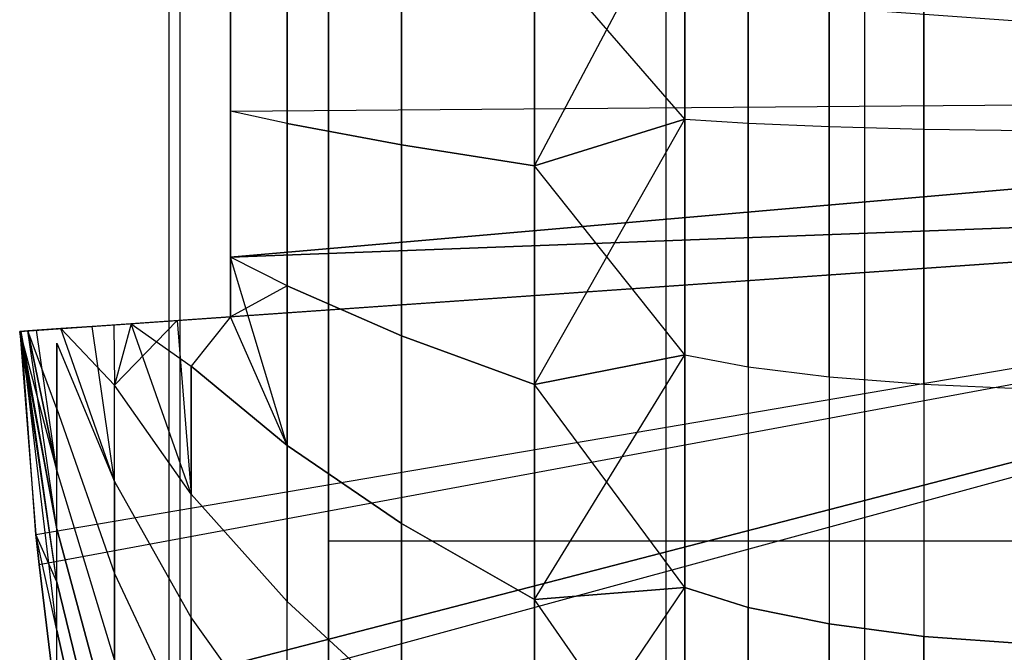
# Model space of a CAD drawing. Extents: x -18 to 18, y -209 to 194.
# Tile 52 of 108: x -16.548 to -15.598, y -45.729 to -45.118. Entities that reach past the tile are written whole.
import ezdxf

# ---------------------------------------------------------------- set-up
doc = ezdxf.new("R2010")
doc.units = 0
doc.header["$LTSCALE"] = 25.4
doc.layers.get('0').update_dxf_attribs({"linetype": 'CONTINUOUS'})

# ---------------------------------------------------------------- blocks, each defined once
blk = doc.blocks.new('PROFILE_FOCUS_15WB_STL')
at = {"color": 0}
for p, q in [((-16.40362, -207, -52.84861), (-16.40362, 191.99998, -52.84861)), ((-16.40362, -207, -52.84861), (-16.40362, 191.99998, -52.84861)), ((-16.39297, -207, -54.34482), (-16.39297, 191.99998, -54.34482)), ((-16.39297, -207, -56.65518), (-16.39297, 191.99998, -56.65518)), ((-16.39297, -207, -54.34482), (-16.39297, 191.99998, -54.34482)), ((-16.39297, -207, -56.65518), (-16.39297, 191.99998, -56.65518)), ((-15.92422, -207, -58.35409), (-15.92422, 191.99998, -58.35409)), ((-15.92422, -207, -58.35409), (-15.92422, 191.99998, -58.35409)), ((-15.73274, -207, -53.84534), (-15.73274, 191.99998, -53.84534)), ((-15.73274, -207, -53.84534), (-15.73274, 191.99998, -53.84534)), ((-15.73274, -207, -57.15466), (-15.73274, 191.99998, -57.15466)), ((-15.73274, -207, -57.15466), (-15.73274, 191.99998, -57.15466)), ((-16.25, -72, -10), (-16.25, 72, -10)), ((-16.25, -72, -10), (-16.25, 72, -10)), ((-16.25, -49.9, -21.1), (-16.25, -13.1, -21.1)), ((-16.25, -49.9, -21.1), (-16.25, -13.1, -21.1)), ((-16.25, -47.9, -33), (-16.25, -15.1, -33)), ((-16.25, -47.9, -33), (-16.25, -15.1, -33)), ((-16.25, -31.1, -21), (-16.25, -50, -21)), ((-16.25, -31.1, -21), (-16.25, -50, -21)), ((-16.25, -45.62094, -28.05442), (-16.25, -44.92556, -28.09492)), ((-16.25, -44.92556, -22.10508), (-16.25, -45.62094, -22.14558)), ((-16.25, -44.92556, -22.10508), (-16.25, -45.62094, -22.14558)), ((-16.25, -45.62094, -28.05442), (-16.25, -44.92556, -28.09492)), ((-15.76716, -45.22123, -22.40072), (-15.76716, -44.97878, -22.40072)), ((-15.76716, -45.22123, -22.40072), (-15.76716, -44.97878, -22.40072)), ((-15.76716, -44.97878, -27.79928), (-15.76716, -45.22123, -27.79928)), ((-15.76716, -44.97878, -27.79928), (-15.76716, -45.22123, -27.79928)), ((-15.6758, -45.22363, -22.34716), (-15.6758, -44.97637, -22.34716)), ((-15.6758, -45.22363, -22.34716), (-15.6758, -44.97637, -22.34716)), ((-15.6758, -44.97637, -27.85284), (-15.6758, -45.22363, -27.85284)), ((-15.6758, -44.97637, -27.85284), (-15.6758, -45.22363, -27.85284)), ((-16.05145, -45.25915, -27.35908), (-15.90635, -44.98587, -27.64129)), ((-16.05145, -45.25915, -27.35908), (-15.90635, -44.98587, -27.64129)), ((-15.90635, -44.98587, -27.64129), (-15.90635, -45.21413, -27.64129)), ((-15.90635, -45.21413, -22.55871), (-15.90635, -44.98587, -22.55871)), ((-15.90635, -45.21413, -22.55871), (-15.90635, -44.98587, -22.55871)), ((-15.90635, -44.98587, -27.64129), (-15.90635, -45.21413, -27.64129)), ((-15.84518, -45.21801, -22.47231), (-15.84518, -44.98199, -22.47231)), ((-15.84518, -45.21801, -22.47231), (-15.84518, -44.98199, -22.47231)), ((-15.84518, -44.98199, -27.7277), (-15.84518, -45.21801, -27.7277)), ((-15.84518, -44.98199, -27.7277), (-15.84518, -45.21801, -27.7277)), ((-16.17945, -45.05365, -27.07672), (-16.17945, -45.23896, -27.07238)), ((-16.17945, -45.23896, -23.12762), (-16.17945, -45.05365, -23.12328)), ((-16.17945, -45.05365, -27.07672), (-16.17945, -45.23896, -27.07238)), ((-16.17945, -45.23896, -23.12762), (-16.17945, -45.05365, -23.12328)), ((-16.05145, -45.04691, -27.36406), (-16.05145, -45.25915, -27.35908)), ((-16.05145, -45.25915, -22.84092), (-16.05145, -45.04691, -22.83594)), ((-16.05145, -45.04691, -27.36406), (-16.05145, -45.25915, -27.35908)), ((-15.90635, -45.21413, -22.55871), (-16.05145, -45.04691, -22.83594)), ((-16.05145, -45.25915, -22.84092), (-16.05145, -45.04691, -22.83594)), ((-15.90635, -45.21413, -22.55871), (-16.05145, -45.04691, -22.83594)), ((-16.34439, -45.20635, -26.60959), (-16.34439, -45.06452, -26.61292)), ((-16.34439, -45.06452, -23.58708), (-16.34439, -45.20635, -23.59041)), ((-16.34439, -45.06452, -23.58708), (-16.34439, -45.20635, -23.59041)), ((-16.34439, -45.06452, -23.58708), (-14.56875, -45.19228, -23.7139)), ((-16.34439, -45.06452, -23.58708), (-14.56875, -45.19228, -23.7139)), ((-16.34439, -45.06452, -26.61292), (-14.56875, -45.19228, -26.4861)), ((-16.34439, -45.06452, -26.61292), (-14.56875, -45.19228, -26.4861)), ((-16.34439, -45.20635, -26.60959), (-16.34439, -45.06452, -26.61292)), ((-16.28988, -45.06055, -26.78219), (-16.28988, -45.21825, -26.7785)), ((-16.28988, -45.21825, -23.4215), (-16.28988, -45.06055, -23.41781)), ((-16.28988, -45.06055, -26.78219), (-16.28988, -45.21825, -26.7785)), ((-16.28988, -45.21825, -23.4215), (-16.28988, -45.06055, -23.41781)), ((-16.34439, -45.34724, -23.607), (-14.56875, -45.19228, -23.7139)), ((-16.34439, -45.20635, -23.59041), (-14.56875, -45.19228, -23.7139)), ((-16.34439, -45.34724, -23.607), (-14.56875, -45.19228, -23.7139)), ((-16.34439, -45.20635, -23.59041), (-14.56875, -45.19228, -23.7139)), ((-14.56875, -45.19228, -26.4861), (-16.34439, -45.34724, -26.593)), ((-16.34439, -45.20635, -26.60959), (-14.56875, -45.19228, -26.4861)), ((-16.34439, -45.20635, -26.60959), (-14.56875, -45.19228, -26.4861)), ((-14.56875, -45.19228, -26.4861), (-16.34439, -45.34724, -26.593)), ((-16.28988, -45.21825, -26.7785), (-16.34439, -45.20635, -26.60959)), ((-16.34439, -45.34724, -26.593), (-16.34439, -45.20635, -26.60959)), ((-16.28988, -45.21825, -26.7785), (-16.34439, -45.20635, -26.60959)), ((-16.28988, -45.21825, -23.4215), (-16.34439, -45.20635, -23.59041)), ((-16.34439, -45.20635, -23.59041), (-16.34439, -45.34724, -23.607)), ((-16.28988, -45.21825, -23.4215), (-16.34439, -45.20635, -23.59041)), ((-16.34439, -45.20635, -23.59041), (-16.34439, -45.34724, -23.607)), ((-16.34439, -45.34724, -26.593), (-16.34439, -45.20635, -26.60959)), ((-16.05145, -45.47, -27.33425), (-15.90635, -45.21413, -27.64129)), ((-16.05145, -45.47, -27.33425), (-15.90635, -45.21413, -27.64129)), ((-16.05145, -45.25915, -27.35908), (-15.90635, -45.21413, -27.64129)), ((-16.05145, -45.25915, -27.35908), (-15.90635, -45.21413, -27.64129)), ((-15.90635, -45.21413, -22.55871), (-16.05145, -45.25915, -22.84092)), ((-15.90635, -45.21413, -22.55871), (-16.05145, -45.25915, -22.84092)), ((-15.90635, -45.21413, -27.64129), (-15.90635, -45.44147, -27.62083)), ((-15.90635, -45.44147, -22.57917), (-15.90635, -45.21413, -22.55871)), ((-15.90635, -45.21413, -22.55871), (-15.84518, -45.21801, -22.47231)), ((-15.90635, -45.21413, -22.55871), (-15.84518, -45.21801, -22.47231)), ((-15.90635, -45.44147, -22.57917), (-15.90635, -45.21413, -22.55871)), ((-15.90635, -45.21413, -27.64129), (-15.90635, -45.44147, -27.62083)), ((-15.90635, -45.21413, -27.64129), (-15.84518, -45.21801, -27.7277)), ((-15.90635, -45.21413, -27.64129), (-15.84518, -45.21801, -27.7277)), ((-16.28988, -45.21825, -26.7785), (-16.28988, -45.37491, -26.76005)), ((-16.28988, -45.37491, -23.43995), (-16.28988, -45.21825, -23.4215)), ((-16.17945, -45.23896, -27.07238), (-16.28988, -45.21825, -26.7785)), ((-16.28988, -45.21825, -26.7785), (-16.28988, -45.37491, -26.76005)), ((-16.17945, -45.23896, -27.07238), (-16.28988, -45.21825, -26.7785)), ((-16.28988, -45.21825, -23.4215), (-16.17945, -45.23896, -23.12762)), ((-16.28988, -45.37491, -23.43995), (-16.28988, -45.21825, -23.4215)), ((-16.28988, -45.21825, -23.4215), (-16.17945, -45.23896, -23.12762)), ((-15.84518, -45.21801, -22.47231), (-15.76716, -45.22123, -22.40072)), ((-15.84518, -45.21801, -22.47231), (-15.76716, -45.22123, -22.40072)), ((-15.84518, -45.21801, -22.47231), (-15.84518, -45.45308, -22.49346)), ((-15.84518, -45.21801, -22.47231), (-15.84518, -45.45308, -22.49346)), ((-15.84518, -45.45308, -27.70654), (-15.84518, -45.21801, -27.7277)), ((-15.84518, -45.21801, -27.7277), (-15.76716, -45.22123, -27.79928)), ((-15.84518, -45.45308, -27.70654), (-15.84518, -45.21801, -27.7277)), ((-15.84518, -45.21801, -27.7277), (-15.76716, -45.22123, -27.79928)), ((-15.76716, -45.22123, -22.40072), (-15.6758, -45.22363, -22.34716)), ((-15.76716, -45.22123, -22.40072), (-15.6758, -45.22363, -22.34716)), ((-15.76716, -45.22123, -22.40072), (-15.76716, -45.4627, -22.42245)), ((-15.76716, -45.22123, -22.40072), (-15.76716, -45.4627, -22.42245)), ((-15.76716, -45.4627, -27.77755), (-15.76716, -45.22123, -27.79928)), ((-15.76716, -45.22123, -27.79928), (-15.6758, -45.22363, -27.85284)), ((-15.76716, -45.4627, -27.77755), (-15.76716, -45.22123, -27.79928)), ((-15.76716, -45.22123, -27.79928), (-15.6758, -45.22363, -27.85284)), ((-15.6758, -45.22363, -22.34716), (-15.57519, -45.22512, -22.31403)), ((-15.6758, -45.22363, -22.34716), (-15.57519, -45.22512, -22.31403)), ((-15.6758, -45.22363, -22.34716), (-15.6758, -45.46989, -22.36932)), ((-15.6758, -45.22363, -22.34716), (-15.6758, -45.46989, -22.36932)), ((-15.6758, -45.46989, -27.83068), (-15.6758, -45.22363, -27.85284)), ((-15.6758, -45.22363, -27.85284), (-15.57519, -45.22512, -27.88597)), ((-15.6758, -45.46989, -27.83068), (-15.6758, -45.22363, -27.85284)), ((-15.6758, -45.22363, -27.85284), (-15.57519, -45.22512, -27.88597)), ((-16.17945, -45.23896, -27.07238), (-16.17945, -45.42304, -27.0507)), ((-16.17945, -45.42304, -23.1493), (-16.17945, -45.23896, -23.12762)), ((-16.05145, -45.25915, -27.35908), (-16.17945, -45.23896, -27.07238)), ((-16.17945, -45.23896, -27.07238), (-16.17945, -45.42304, -27.0507)), ((-16.05145, -45.25915, -27.35908), (-16.17945, -45.23896, -27.07238)), ((-16.17945, -45.23896, -23.12762), (-16.05145, -45.25915, -22.84092)), ((-16.17945, -45.42304, -23.1493), (-16.17945, -45.23896, -23.12762)), ((-16.17945, -45.23896, -23.12762), (-16.05145, -45.25915, -22.84092)), ((-16.05145, -45.25915, -27.35908), (-16.05145, -45.47, -27.33425)), ((-16.05145, -45.47, -22.86575), (-16.05145, -45.25915, -22.84092)), ((-16.05145, -45.25915, -27.35908), (-16.05145, -45.47, -27.33425)), ((-15.90635, -45.44147, -22.57917), (-16.05145, -45.25915, -22.84092)), ((-16.05145, -45.47, -22.86575), (-16.05145, -45.25915, -22.84092)), ((-15.90635, -45.44147, -22.57917), (-16.05145, -45.25915, -22.84092)), ((-16.54779, -45.41896, -24.75875), (-14.56875, -45.28057, -24.89714)), ((-16.54779, -45.41896, -24.75875), (-14.56875, -45.28057, -24.89714)), ((-14.56875, -45.28057, -25.30286), (-16.54636, -45.41886, -25.46244)), ((-14.56875, -45.28057, -25.30286), (-16.54636, -45.41886, -25.46244)), ((-16.53212, -45.61481, -25.44015), (-14.56875, -45.28057, -25.30286)), ((-16.53212, -45.61481, -25.44015), (-14.56875, -45.28057, -25.30286)), ((-16.52917, -45.64384, -24.76005), (-14.56875, -45.28057, -24.89714)), ((-16.52917, -45.64384, -24.76005), (-14.56875, -45.28057, -24.89714)), ((-16.52917, -45.64384, -25.43995), (-14.56875, -45.28057, -25.30286)), ((-16.52917, -45.64384, -25.43995), (-14.56875, -45.28057, -25.30286)), ((-16.51213, -45.78376, -24.75363), (-14.56875, -45.28057, -24.89714)), ((-16.51213, -45.78376, -24.75363), (-14.56875, -45.28057, -24.89714)), ((-14.56875, -45.28057, -25.30286), (-16.51213, -45.78376, -25.44637)), ((-14.56875, -45.28057, -25.30286), (-16.51213, -45.78376, -25.44637)), ((-16.50911, -45.80993, -24.76146), (-14.56875, -45.28057, -24.89714)), ((-16.50911, -45.80993, -24.76146), (-14.56875, -45.28057, -24.89714)), ((-16.50911, -45.80993, -25.43855), (-14.56875, -45.28057, -25.30286)), ((-16.50911, -45.80993, -25.43855), (-14.56875, -45.28057, -25.30286)), ((-14.56875, -45.28057, -23.72262), (-16.34439, -45.40474, -23.61767)), ((-16.34439, -45.34724, -23.607), (-14.56875, -45.28057, -23.72262)), ((-16.34439, -45.34724, -23.607), (-14.56875, -45.28057, -23.72262)), ((-14.56875, -45.28057, -23.72262), (-16.34439, -45.40474, -23.61767)), ((-14.56875, -45.28057, -26.47738), (-16.34439, -45.40474, -26.58233)), ((-14.56875, -45.28057, -26.47738), (-16.34439, -45.40474, -26.58233)), ((-14.56875, -45.28057, -26.47738), (-16.34439, -45.34724, -26.593)), ((-14.56875, -45.28057, -26.47738), (-16.34439, -45.34724, -26.593)), ((-16.28988, -45.37491, -26.76005), (-16.34439, -45.34724, -26.593)), ((-16.28988, -45.37491, -23.43995), (-16.34439, -45.34724, -23.607)), ((-16.28988, -45.52915, -23.47299), (-16.34439, -45.34724, -23.607)), ((-16.28988, -45.37491, -23.43995), (-16.34439, -45.34724, -23.607)), ((-16.34439, -45.34724, -23.607), (-16.34439, -45.40474, -23.61767)), ((-16.34439, -45.40474, -26.58233), (-16.34439, -45.34724, -26.593)), ((-16.28988, -45.37491, -26.76005), (-16.34439, -45.40474, -26.58233)), ((-16.28988, -45.37491, -26.76005), (-16.28988, -45.52915, -26.72701)), ((-16.28988, -45.52915, -23.47299), (-16.28988, -45.37491, -23.43995)), ((-16.17945, -45.42304, -27.0507), (-16.28988, -45.37491, -26.76005)), ((-16.28988, -45.37491, -26.76005), (-16.28988, -45.52915, -26.72701)), ((-16.17945, -45.42304, -27.0507), (-16.28988, -45.37491, -26.76005)), ((-16.28988, -45.37491, -23.43995), (-16.17945, -45.42304, -23.1493)), ((-16.28988, -45.52915, -23.47299), (-16.28988, -45.37491, -23.43995)), ((-16.28988, -45.37491, -23.43995), (-16.17945, -45.42304, -23.1493)), ((-16.34439, -45.40474, -23.61767), (-16.44032, -45.41145, -23.99263)), ((-16.34439, -45.40474, -23.61767), (-16.44032, -45.41145, -23.99263)), ((-16.39582, -45.40833, -26.39574), (-16.34439, -45.40474, -26.58233)), ((-16.34439, -45.40474, -23.61767), (-16.38235, -45.45245, -23.76378)), ((-16.34439, -45.40474, -26.58233), (-16.38235, -45.45245, -26.43622)), ((-16.34439, -45.40474, -23.61767), (-16.38235, -45.45245, -23.76378)), ((-16.28988, -45.52915, -23.47299), (-16.34439, -45.40474, -23.61767)), ((-16.28988, -45.52915, -26.72701), (-16.34439, -45.40474, -26.58233)), ((-16.28988, -45.52915, -26.72701), (-16.34439, -45.40474, -26.58233)), ((-16.50825, -45.41619, -24.37369), (-16.53993, -45.41841, -24.65461)), ((-16.53158, -45.41783, -25.63415), (-16.50825, -45.41619, -25.82631)), ((-16.50825, -45.41619, -25.82631), (-16.45697, -45.41261, -26.12754)), ((-16.47781, -45.41407, -24.18253), (-16.50825, -45.41619, -24.37369)), ((-16.47781, -45.41407, -24.18253), (-16.50825, -45.41619, -24.37369)), ((-16.45652, -45.56368, -24.12885), (-16.50825, -45.41619, -24.37369)), ((-16.45652, -45.56368, -26.07115), (-16.50825, -45.41619, -25.82631)), ((-16.45652, -45.4707, -26.1103), (-16.50825, -45.41619, -25.82631)), ((-16.44032, -45.41145, -23.99263), (-16.47781, -45.41407, -24.18253)), ((-16.45652, -45.56368, -24.12885), (-16.47781, -45.41407, -24.18253)), ((-16.45697, -45.41261, -26.12754), (-16.39582, -45.40833, -26.39574)), ((-16.45697, -45.41261, -26.12754), (-16.39582, -45.40833, -26.39574)), ((-16.45697, -45.41261, -26.12754), (-16.45652, -45.4707, -26.1103)), ((-16.39582, -45.40833, -26.39574), (-16.45652, -45.4707, -26.1103)), ((-16.39582, -45.40833, -26.39574), (-16.45652, -45.4707, -26.1103)), ((-16.44032, -45.41145, -23.99263), (-16.45652, -45.4707, -24.0897)), ((-16.38235, -45.57603, -23.80265), (-16.44032, -45.41145, -23.99263)), ((-16.44032, -45.41145, -23.99263), (-16.38235, -45.45245, -23.76378)), ((-16.44032, -45.41145, -23.99263), (-16.38235, -45.45245, -23.76378)), ((-16.38235, -45.57603, -23.80265), (-16.44032, -45.41145, -23.99263)), ((-16.39582, -45.40833, -26.39574), (-16.38235, -45.57603, -26.39735)), ((-16.53993, -45.41841, -24.65461), (-16.54779, -45.41896, -24.75875)), ((-16.53993, -45.41841, -24.65461), (-16.54779, -45.41896, -24.75875)), ((-16.51213, -45.66071, -24.5774), (-16.54779, -45.41896, -24.75875)), ((-16.54779, -45.41896, -24.75875), (-16.53212, -45.61481, -24.75985)), ((-16.51213, -45.66071, -24.5774), (-16.54779, -45.41896, -24.75875)), ((-16.51213, -45.60931, -24.52719), (-16.54779, -45.41896, -24.75875)), ((-16.54779, -45.41896, -24.75875), (-16.51213, -45.55343, -24.48202)), ((-16.54779, -45.41896, -24.75875), (-16.51213, -45.55343, -24.48202)), ((-16.51213, -45.60931, -24.52719), (-16.54779, -45.41896, -24.75875)), ((-16.54779, -45.41896, -24.75875), (-16.53212, -45.61481, -24.75985)), ((-16.54636, -45.41886, -25.46244), (-16.53993, -45.41841, -25.54539)), ((-16.54636, -45.41886, -25.46244), (-16.53993, -45.41841, -25.54539)), ((-16.51213, -45.60931, -25.6728), (-16.54636, -45.41886, -25.46244)), ((-16.51213, -45.60931, -25.6728), (-16.54636, -45.41886, -25.46244)), ((-16.51213, -45.66071, -25.62259), (-16.54636, -45.41886, -25.46244)), ((-16.51213, -45.66071, -25.62259), (-16.54636, -45.41886, -25.46244)), ((-16.51213, -45.70718, -25.56779), (-16.54636, -45.41886, -25.46244)), ((-16.51213, -45.70718, -25.56779), (-16.54636, -45.41886, -25.46244)), ((-16.53212, -45.61481, -25.44015), (-16.54636, -45.41886, -25.46244)), ((-16.53212, -45.61481, -25.44015), (-16.54636, -45.41886, -25.46244)), ((-16.53993, -45.41841, -25.54539), (-16.53158, -45.41783, -25.63415)), ((-16.53993, -45.41841, -25.54539), (-16.53158, -45.41783, -25.63415)), ((-16.51213, -45.55343, -25.71798), (-16.53993, -45.41841, -25.54539)), ((-16.51213, -45.55343, -25.71798), (-16.53993, -45.41841, -25.54539)), ((-16.51213, -45.60931, -25.6728), (-16.53993, -45.41841, -25.54539)), ((-16.51213, -45.60931, -25.6728), (-16.53993, -45.41841, -25.54539)), ((-16.51213, -45.49357, -24.44228), (-16.53993, -45.41841, -24.65461)), ((-16.53993, -45.41841, -24.65461), (-16.51213, -45.55343, -24.48202)), ((-16.53993, -45.41841, -24.65461), (-16.51213, -45.55343, -24.48202)), ((-16.51213, -45.55343, -25.71798), (-16.53158, -45.41783, -25.63415)), ((-16.17945, -45.42304, -27.0507), (-16.17945, -45.60429, -27.01188)), ((-16.17945, -45.60429, -23.18812), (-16.17945, -45.42304, -23.1493)), ((-16.05145, -45.47, -27.33425), (-16.17945, -45.42304, -27.0507)), ((-16.17945, -45.42304, -27.0507), (-16.17945, -45.60429, -27.01188)), ((-16.05145, -45.47, -27.33425), (-16.17945, -45.42304, -27.0507)), ((-16.17945, -45.42304, -23.1493), (-16.05145, -45.47, -22.86575)), ((-16.17945, -45.60429, -23.18812), (-16.17945, -45.42304, -23.1493)), ((-16.17945, -45.42304, -23.1493), (-16.05145, -45.47, -22.86575)), ((-16.51213, -45.49357, -25.75772), (-16.51213, -45.43025, -25.79169)), ((-16.51213, -45.43025, -25.79169), (-16.45652, -45.56368, -26.07115)), ((-16.51213, -45.43025, -24.40831), (-16.45652, -45.56368, -24.12885)), ((-16.51213, -45.43025, -24.40831), (-16.51213, -45.49357, -24.44228)), ((-16.05145, -45.67759, -27.28979), (-15.90635, -45.44147, -27.62083)), ((-16.05145, -45.67759, -27.28979), (-15.90635, -45.44147, -27.62083)), ((-16.05145, -45.47, -27.33425), (-15.90635, -45.44147, -27.62083)), ((-16.05145, -45.47, -27.33425), (-15.90635, -45.44147, -27.62083)), ((-15.90635, -45.44147, -22.57917), (-16.05145, -45.47, -22.86575)), ((-15.90635, -45.44147, -22.57917), (-16.05145, -45.47, -22.86575)), ((-15.90635, -45.44147, -27.62083), (-15.90635, -45.66606, -27.58008)), ((-15.90635, -45.66606, -22.61992), (-15.90635, -45.44147, -22.57917)), ((-15.90635, -45.44147, -27.62083), (-15.90635, -45.66606, -27.58008)), ((-15.90635, -45.44147, -27.62083), (-15.84518, -45.45308, -27.70654)), ((-15.90635, -45.44147, -22.57917), (-15.84518, -45.45308, -22.49346)), ((-15.90635, -45.44147, -22.57917), (-15.84518, -45.45308, -22.49346)), ((-15.90635, -45.66606, -22.61992), (-15.90635, -45.44147, -22.57917)), ((-15.90635, -45.44147, -27.62083), (-15.84518, -45.45308, -27.70654)), ((-16.38235, -45.45245, -23.76378), (-16.28988, -45.52915, -23.47299)), ((-16.28988, -45.52915, -26.72701), (-16.38235, -45.45245, -26.43622)), ((-16.38235, -45.45245, -26.43622), (-16.38235, -45.57603, -26.39735)), ((-16.28988, -45.52915, -26.72701), (-16.38235, -45.45245, -26.43622)), ((-16.38235, -45.57603, -23.80265), (-16.38235, -45.45245, -23.76378)), ((-16.38235, -45.57603, -23.80265), (-16.38235, -45.45245, -23.76378)), ((-16.38235, -45.45245, -23.76378), (-16.28988, -45.52915, -23.47299)), ((-15.84518, -45.45308, -27.70654), (-15.84518, -45.68531, -27.66439)), ((-15.84518, -45.45308, -27.70654), (-15.84518, -45.68531, -27.66439)), ((-15.84518, -45.45308, -27.70654), (-15.76716, -45.4627, -27.77755)), ((-15.84518, -45.45308, -22.49346), (-15.76716, -45.4627, -22.42245)), ((-15.84518, -45.45308, -22.49346), (-15.76716, -45.4627, -22.42245)), ((-15.84518, -45.45308, -22.49346), (-15.84518, -45.68531, -22.5356)), ((-15.84518, -45.45308, -22.49346), (-15.84518, -45.68531, -22.5356)), ((-15.84518, -45.45308, -27.70654), (-15.76716, -45.4627, -27.77755)), ((-15.76716, -45.4627, -27.77755), (-15.76716, -45.70125, -27.73426)), ((-15.76716, -45.4627, -27.77755), (-15.76716, -45.70125, -27.73426)), ((-15.76716, -45.4627, -27.77755), (-15.6758, -45.46989, -27.83068)), ((-15.76716, -45.4627, -22.42245), (-15.6758, -45.46989, -22.36932)), ((-15.76716, -45.4627, -22.42245), (-15.6758, -45.46989, -22.36932)), ((-15.76716, -45.4627, -22.42245), (-15.76716, -45.70125, -22.46574)), ((-15.76716, -45.4627, -22.42245), (-15.76716, -45.70125, -22.46574)), ((-15.76716, -45.4627, -27.77755), (-15.6758, -45.46989, -27.83068)), ((-16.45652, -45.56368, -24.12885), (-16.45652, -45.4707, -24.0897)), ((-16.38235, -45.57603, -26.39735), (-16.45652, -45.4707, -26.1103)), ((-16.45652, -45.56368, -26.07115), (-16.45652, -45.4707, -26.1103)), ((-16.38235, -45.57603, -26.39735), (-16.45652, -45.4707, -26.1103)), ((-16.45652, -45.56368, -26.07115), (-16.45652, -45.4707, -26.1103)), ((-16.05145, -45.47, -27.33425), (-16.05145, -45.67759, -27.28979)), ((-16.05145, -45.67759, -22.91021), (-16.05145, -45.47, -22.86575)), ((-16.05145, -45.47, -27.33425), (-16.05145, -45.67759, -27.28979)), ((-15.90635, -45.66606, -22.61992), (-16.05145, -45.47, -22.86575)), ((-16.05145, -45.67759, -22.91021), (-16.05145, -45.47, -22.86575)), ((-15.90635, -45.66606, -22.61992), (-16.05145, -45.47, -22.86575)), ((-15.6758, -45.46989, -27.83068), (-15.6758, -45.71318, -27.78653)), ((-15.6758, -45.46989, -27.83068), (-15.6758, -45.71318, -27.78653)), ((-15.6758, -45.46989, -27.83068), (-15.57519, -45.47435, -27.86354)), ((-15.6758, -45.46989, -22.36932), (-15.57519, -45.47435, -22.33646)), ((-15.6758, -45.46989, -22.36932), (-15.57519, -45.47435, -22.33646)), ((-15.6758, -45.46989, -22.36932), (-15.6758, -45.71318, -22.41347)), ((-15.6758, -45.46989, -22.36932), (-15.6758, -45.71318, -22.41347)), ((-15.6758, -45.46989, -27.83068), (-15.57519, -45.47435, -27.86354)), ((-16.51213, -45.55343, -25.71798), (-16.51213, -45.49357, -25.75772)), ((-16.51213, -45.49357, -25.75772), (-16.45652, -45.65258, -26.02346)), ((-16.51213, -45.49357, -25.75772), (-16.45652, -45.65258, -26.02346)), ((-16.51213, -45.49357, -24.44228), (-16.45652, -45.65258, -24.17654)), ((-16.51213, -45.49357, -24.44228), (-16.45652, -45.65258, -24.17654)), ((-16.51213, -45.49357, -24.44228), (-16.51213, -45.55343, -24.48202)), ((-16.51213, -45.49357, -24.44228), (-16.51213, -45.55343, -24.48202)), ((-16.28988, -45.52915, -26.72701), (-16.28988, -45.67962, -26.67967)), ((-16.28988, -45.67962, -23.52033), (-16.28988, -45.52915, -23.47299)), ((-16.17945, -45.60429, -27.01188), (-16.28988, -45.52915, -26.72701)), ((-16.28988, -45.52915, -26.72701), (-16.28988, -45.67962, -26.67967)), ((-16.17945, -45.60429, -27.01188), (-16.28988, -45.52915, -26.72701)), ((-16.28988, -45.52915, -23.47299), (-16.17945, -45.60429, -23.18812)), ((-16.28988, -45.67962, -23.52033), (-16.28988, -45.52915, -23.47299)), ((-16.28988, -45.52915, -23.47299), (-16.17945, -45.60429, -23.18812)), ((-16.51213, -45.60931, -25.6728), (-16.51213, -45.55343, -25.71798)), ((-16.51213, -45.55343, -25.71798), (-16.45652, -45.73663, -25.96766)), ((-16.51213, -45.55343, -25.71798), (-16.45652, -45.73663, -25.96766)), ((-16.51213, -45.60931, -25.6728), (-16.51213, -45.55343, -25.71798)), ((-16.51213, -45.55343, -24.48202), (-16.45652, -45.73663, -24.23234)), ((-16.51213, -45.60931, -24.52719), (-16.51213, -45.55343, -24.48202)), ((-16.51213, -45.60931, -24.52719), (-16.51213, -45.55343, -24.48202)), ((-16.51213, -45.55343, -24.48202), (-16.45652, -45.73663, -24.23234)), ((-16.45652, -45.56368, -24.12885), (-16.38235, -45.69542, -23.85293)), ((-16.45652, -45.65258, -26.02346), (-16.45652, -45.56368, -26.07115)), ((-16.45652, -45.56368, -26.07115), (-16.38235, -45.69542, -26.34707)), ((-16.45652, -45.65258, -26.02346), (-16.45652, -45.56368, -26.07115)), ((-16.45652, -45.56368, -26.07115), (-16.38235, -45.69542, -26.34707)), ((-16.45652, -45.56368, -24.12885), (-16.38235, -45.69542, -23.85293)), ((-16.45652, -45.56368, -24.12885), (-16.45652, -45.65258, -24.17654)), ((-16.45652, -45.56368, -24.12885), (-16.45652, -45.65258, -24.17654)), ((-16.38235, -45.69542, -23.85293), (-16.38235, -45.57603, -23.80265)), ((-16.28988, -45.67962, -26.67967), (-16.38235, -45.57603, -26.39735)), ((-16.38235, -45.57603, -23.80265), (-16.28988, -45.67962, -23.52033)), ((-16.38235, -45.69542, -23.85293), (-16.38235, -45.57603, -23.80265)), ((-16.38235, -45.57603, -23.80265), (-16.28988, -45.67962, -23.52033)), ((-16.38235, -45.69542, -26.34707), (-16.38235, -45.57603, -26.39735)), ((-16.28988, -45.67962, -26.67967), (-16.38235, -45.57603, -26.39735)), ((-16.38235, -45.69542, -26.34707), (-16.38235, -45.57603, -26.39735)), ((-16.17945, -45.60429, -27.01188), (-16.17945, -45.7811, -26.95625)), ((-16.17945, -45.7811, -23.24375), (-16.17945, -45.60429, -23.18812)), ((-16.05145, -45.67759, -27.28979), (-16.17945, -45.60429, -27.01188)), ((-16.17945, -45.60429, -27.01188), (-16.17945, -45.7811, -26.95625)), ((-16.05145, -45.67759, -27.28979), (-16.17945, -45.60429, -27.01188)), ((-16.17945, -45.60429, -23.18812), (-16.05145, -45.67759, -22.91021)), ((-16.17945, -45.7811, -23.24375), (-16.17945, -45.60429, -23.18812)), ((-16.17945, -45.60429, -23.18812), (-16.05145, -45.67759, -22.91021)), ((-16.51213, -45.66071, -24.5774), (-16.53212, -45.61481, -24.75985)), ((-16.51213, -45.70718, -25.56779), (-16.53212, -45.61481, -25.44015)), ((-16.53212, -45.61481, -24.75985), (-16.52917, -45.64384, -24.76005)), ((-16.52917, -45.64384, -25.43995), (-16.53212, -45.61481, -25.44015)), ((-16.51213, -45.66071, -24.5774), (-16.51213, -45.60931, -24.52719)), ((-16.51213, -45.66071, -25.62259), (-16.51213, -45.60931, -25.6728)), ((-16.51213, -45.60931, -25.6728), (-16.45652, -45.81508, -25.90423)), ((-16.51213, -45.60931, -25.6728), (-16.45652, -45.81508, -25.90423)), ((-16.45652, -45.81508, -24.29577), (-16.51213, -45.60931, -24.52719)), ((-16.51213, -45.66071, -24.5774), (-16.51213, -45.60931, -24.52719)), ((-16.51213, -45.66071, -25.62259), (-16.51213, -45.60931, -25.6728)), ((-16.45652, -45.81508, -24.29577), (-16.51213, -45.60931, -24.52719)), ((-16.25, -46.28824, -27.85465), (-16.25, -45.62094, -28.05442)), ((-16.25, -45.62094, -22.14558), (-16.25, -46.28824, -22.34535)), ((-16.25, -45.62094, -22.14558), (-16.25, -46.28824, -22.34535)), ((-16.25, -45.62094, -22.14558), (-3.25, -45.62094, -22.14558)), ((-16.25, -45.62094, -22.14558), (-3.25, -45.62094, -22.14558)), ((-16.25, -45.62094, -28.05442), (-3.25, -45.62094, -28.05442)), ((-16.25, -45.62094, -28.05442), (-3.25, -45.62094, -28.05442)), ((-16.25, -46.28824, -27.85465), (-16.25, -45.62094, -28.05442)), ((-16.52917, -45.64384, -24.76005), (-16.51213, -45.78376, -24.75363)), ((-16.51213, -45.78376, -25.44637), (-16.52917, -45.64384, -25.43995)), ((-16.45652, -45.73663, -25.96766), (-16.45652, -45.65258, -26.02346)), ((-16.45652, -45.65258, -26.02346), (-16.38235, -45.80958, -26.28584)), ((-16.45652, -45.73663, -25.96766), (-16.45652, -45.65258, -26.02346)), ((-16.45652, -45.65258, -26.02346), (-16.38235, -45.80958, -26.28584)), ((-16.45652, -45.65258, -24.17654), (-16.38235, -45.80958, -23.91417)), ((-16.45652, -45.65258, -24.17654), (-16.38235, -45.80958, -23.91417)), ((-16.45652, -45.65258, -24.17654), (-16.45652, -45.73663, -24.23234)), ((-16.45652, -45.65258, -24.17654), (-16.45652, -45.73663, -24.23234)), ((-16.51213, -45.70718, -25.56779), (-16.51213, -45.66071, -25.62259)), ((-16.51213, -45.66071, -25.62259), (-16.45652, -45.88725, -25.83373)), ((-16.51213, -45.66071, -25.62259), (-16.45652, -45.88725, -25.83373)), ((-16.45652, -45.88725, -24.36626), (-16.51213, -45.66071, -24.5774)), ((-16.51213, -45.70718, -24.63221), (-16.51213, -45.66071, -24.5774)), ((-16.45652, -45.88725, -24.36626), (-16.51213, -45.66071, -24.5774)), ((-16.51213, -45.70718, -25.56779), (-16.51213, -45.66071, -25.62259)), ((-16.05145, -45.88011, -27.22608), (-15.90635, -45.66606, -27.58008)), ((-16.05145, -45.88011, -27.22608), (-15.90635, -45.66606, -27.58008)), ((-16.05145, -45.67759, -27.28979), (-15.90635, -45.66606, -27.58008)), ((-16.05145, -45.67759, -27.28979), (-15.90635, -45.66606, -27.58008)), ((-15.90635, -45.66606, -22.61992), (-16.05145, -45.67759, -22.91021)), ((-15.90635, -45.66606, -22.61992), (-16.05145, -45.67759, -22.91021)), ((-15.90635, -45.66606, -27.58008), (-15.90635, -45.88609, -27.51935)), ((-15.90635, -45.88609, -22.68065), (-15.90635, -45.66606, -22.61992)), ((-15.84518, -45.68531, -27.66439), (-15.90635, -45.66606, -27.58008)), ((-15.90635, -45.66606, -22.61992), (-15.84518, -45.68531, -22.5356)), ((-15.90635, -45.88609, -22.68065), (-15.90635, -45.66606, -22.61992)), ((-15.90635, -45.66606, -22.61992), (-15.84518, -45.68531, -22.5356)), ((-15.90635, -45.66606, -27.58008), (-15.90635, -45.88609, -27.51935)), ((-15.84518, -45.68531, -27.66439), (-15.90635, -45.66606, -27.58008)), ((-16.28988, -45.825, -23.58154), (-16.28988, -45.67962, -23.52033)), ((-16.17945, -45.7811, -26.95625), (-16.28988, -45.67962, -26.67967)), ((-16.28988, -45.67962, -23.52033), (-16.17945, -45.7811, -23.24375)), ((-16.28988, -45.825, -23.58154), (-16.28988, -45.67962, -23.52033)), ((-16.28988, -45.67962, -23.52033), (-16.17945, -45.7811, -23.24375)), ((-16.28988, -45.825, -26.61846), (-16.28988, -45.67962, -26.67967)), ((-16.17945, -45.7811, -26.95625), (-16.28988, -45.67962, -26.67967)), ((-16.28988, -45.825, -26.61846), (-16.28988, -45.67962, -26.67967)), ((-16.05145, -45.67759, -27.28979), (-16.05145, -45.88011, -27.22608)), ((-16.05145, -45.88011, -22.97392), (-16.05145, -45.67759, -22.91021)), ((-16.05145, -45.67759, -27.28979), (-16.05145, -45.88011, -27.22608)), ((-15.90635, -45.88609, -22.68065), (-16.05145, -45.67759, -22.91021)), ((-16.05145, -45.88011, -22.97392), (-16.05145, -45.67759, -22.91021)), ((-15.90635, -45.88609, -22.68065), (-16.05145, -45.67759, -22.91021)), ((-15.76716, -45.70125, -27.73426), (-15.84518, -45.68531, -27.66439)), ((-15.84518, -45.68531, -22.5356), (-15.76716, -45.70125, -22.46574)), ((-15.84518, -45.91282, -22.59839), (-15.84518, -45.68531, -22.5356)), ((-15.84518, -45.91282, -22.59839), (-15.84518, -45.68531, -22.5356)), ((-15.84518, -45.68531, -22.5356), (-15.76716, -45.70125, -22.46574)), ((-15.84518, -45.68531, -27.66439), (-15.84518, -45.91282, -27.6016)), ((-15.84518, -45.68531, -27.66439), (-15.84518, -45.91282, -27.6016)), ((-15.76716, -45.70125, -27.73426), (-15.84518, -45.68531, -27.66439)), ((-16.38235, -45.69542, -23.85293), (-16.28988, -45.825, -23.58154)), ((-16.38235, -45.80958, -26.28584), (-16.38235, -45.69542, -26.34707)), ((-16.38235, -45.69542, -26.34707), (-16.28988, -45.825, -26.61846)), ((-16.38235, -45.80958, -26.28584), (-16.38235, -45.69542, -26.34707)), ((-16.38235, -45.69542, -26.34707), (-16.28988, -45.825, -26.61846)), ((-16.38235, -45.69542, -23.85293), (-16.28988, -45.825, -23.58154)), ((-16.38235, -45.69542, -23.85293), (-16.38235, -45.80958, -23.91417)), ((-16.38235, -45.69542, -23.85293), (-16.38235, -45.80958, -23.91417)), ((-16.51213, -45.74832, -25.50888), (-16.51213, -45.70718, -25.56779)), ((-16.51213, -45.70718, -25.56779), (-16.45652, -45.9525, -25.75679)), ((-16.51213, -45.70718, -25.56779), (-16.45652, -45.9525, -25.75679)), ((-16.45652, -45.9525, -24.44321), (-16.51213, -45.70718, -24.63221)), ((-16.51213, -45.74832, -24.69112), (-16.51213, -45.70718, -24.63221)), ((-16.45652, -45.9525, -24.44321), (-16.51213, -45.70718, -24.63221)), ((-15.6758, -45.71318, -27.78653), (-15.76716, -45.70125, -27.73426)), ((-15.76716, -45.70125, -22.46574), (-15.6758, -45.71318, -22.41347)), ((-15.76716, -45.93496, -22.53024), (-15.76716, -45.70125, -22.46574)), ((-15.76716, -45.93496, -22.53024), (-15.76716, -45.70125, -22.46574)), ((-15.76716, -45.70125, -22.46574), (-15.6758, -45.71318, -22.41347)), ((-15.76716, -45.70125, -27.73426), (-15.76716, -45.93496, -27.66976)), ((-15.76716, -45.70125, -27.73426), (-15.76716, -45.93496, -27.66976)), ((-15.6758, -45.71318, -27.78653), (-15.76716, -45.70125, -27.73426)), ((-15.57519, -45.72056, -27.81886), (-15.6758, -45.71318, -27.78653)), ((-15.6758, -45.71318, -22.41347), (-15.57519, -45.72056, -22.38114)), ((-15.6758, -45.95153, -22.47925), (-15.6758, -45.71318, -22.41347)), ((-15.6758, -45.95153, -22.47925), (-15.6758, -45.71318, -22.41347)), ((-15.6758, -45.71318, -22.41347), (-15.57519, -45.72056, -22.38114)), ((-15.6758, -45.71318, -27.78653), (-15.6758, -45.95153, -27.72075)), ((-15.6758, -45.71318, -27.78653), (-15.6758, -45.95153, -27.72075)), ((-15.57519, -45.72056, -27.81886), (-15.6758, -45.71318, -27.78653))]:
    blk.add_line(p, q, dxfattribs=at)

msp = doc.modelspace()

# ---------------------------------------------------------------- block references
at = {"color": 0}
msp.add_blockref('PROFILE_FOCUS_15WB_STL', (0, 0), dxfattribs=at)

doc.saveas('drawing.dxf')
